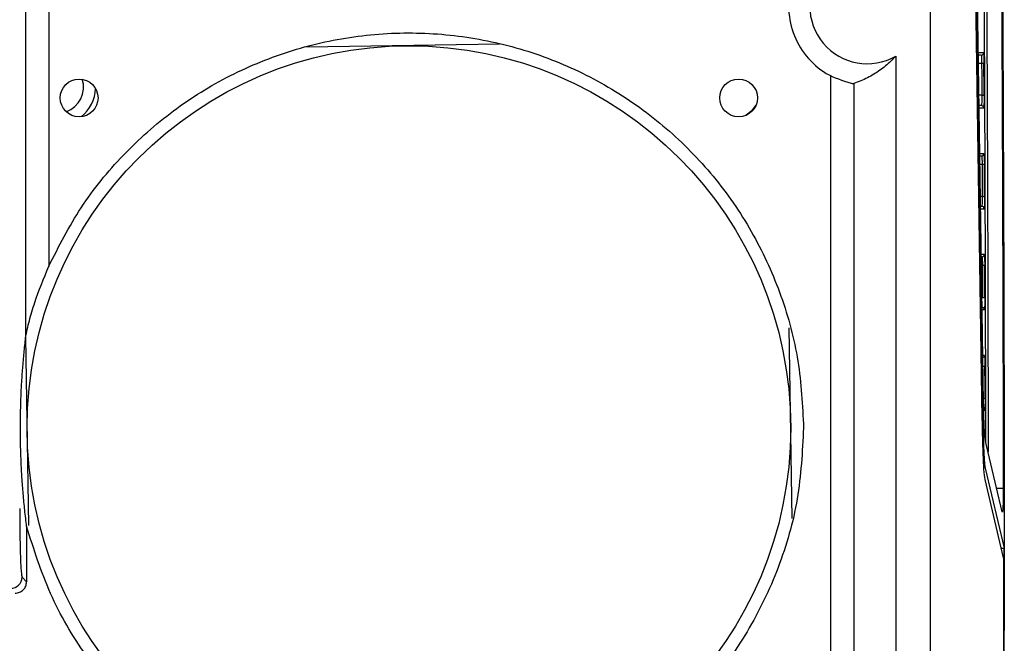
# Model space of a CAD drawing. Header units: millimetres. Extents: x -0.57 to 0.95, y -0.4 to 0.71.
# Tile 69 of 256: x -0.4268 to -0.3408, y 0.1947 to 0.2491. Entities that reach past the tile are written whole.
import ezdxf

# ---------------------------------------------------------------- set-up
doc = ezdxf.new("R2010")
doc.units = ezdxf.units.MM
doc.layers.add('FORMAT', color=7, linetype='Continuous')

msp = doc.modelspace()

# ---------------------------------------------------------------- linework, layer by layer
at = {"layer": 'FORMAT', "color": 7, "linetype": 'Continuous', "lineweight": 25}
for p, q in [((-0.347312, 0.397789), (-0.347312, -0.027211)), ((-0.344549, 0.335026), (-0.342713, 0.21469)), ((-0.342745, 0.214289), (-0.344579, 0.334488)), ((-0.342633, 0.215691), (-0.344303, 0.325158)), ((-0.426281, 0.221514), (-0.426281, 0.281248)), ((-0.424282, 0.275178), (-0.424282, 0.227584)), ((-0.384913, 0.246958), (-0.40178, 0.246696)), ((-0.342638, 0.246209), (-0.343099, 0.246209)), ((-0.342838, 0.246009), (-0.343095, 0.246009)), ((-0.350312, 0.245937), (-0.350312, 0.161403)), ((-0.343085, 0.245313), (-0.342803, 0.245313)), ((-0.355967, 0.163111), (-0.355967, 0.244262)), ((-0.353968, 0.243538), (-0.353968, 0.163802)), ((-0.342791, 0.242507), (-0.343042, 0.242507)), ((-0.342826, 0.241609), (-0.343028, 0.241609)), ((-0.343025, 0.241409), (-0.342626, 0.241409)), ((-0.342601, 0.237409), (-0.342964, 0.237409)), ((-0.342801, 0.237209), (-0.342961, 0.237209)), ((-0.34295, 0.236496), (-0.342767, 0.236496)), ((-0.342756, 0.23369), (-0.342907, 0.23369)), ((-0.342791, 0.232809), (-0.342894, 0.232809)), ((-0.342891, 0.232609), (-0.342591, 0.232609)), ((-0.342571, 0.228609), (-0.34283, 0.228609)), ((-0.342771, 0.228409), (-0.342827, 0.228409)), ((-0.342816, 0.227679), (-0.342736, 0.227679)), ((-0.342728, 0.224874), (-0.342773, 0.224874)), ((-0.342757, 0.223809), (-0.342563, 0.223809)), ((-0.359351, 0.205566), (-0.35961, 0.222211)), ((-0.426305, 0.221396), (-0.42605, 0.204962)), ((-0.342547, 0.219809), (-0.342829, 0.219809)), ((-0.342751, 0.21469), (-0.342713, 0.21469)), ((-0.340998, 0.206162), (-0.342485, 0.212452)), ((-0.342498, 0.209978), (-0.340848, 0.203)), ((-0.340887, 0.202158), (-0.342503, 0.208989)), ((-0.341485, 0.20822), (-0.340918, 0.20822)), ((-0.340918, 0.20822), (-0.340918, 0.208141)), ((-0.426213, 0.204897), (-0.426213, 0.200065)), ((-0.341086, 0.203), (-0.340848, 0.203)), ((-0.340903, 0.202227), (-0.340828, 0.202227)), ((-0.340824, 0.202227), (-0.340825, 0.202901)), ((-0.426617, 0.200469), (-0.426213, 0.200065))]:
    msp.add_line(p, q, dxfattribs=at)
at = {"layer": 'FORMAT', "color": 7, "linetype": 'Continuous', "lineweight": 25, "flags": 128}
for points in [[(-0.362506, 0.241644), (-0.362864, 0.241159), (-0.363368, 0.240769)], [(-0.363368, 0.240769), (-0.362864, 0.241159), (-0.362506, 0.241644)]]:
    msp.add_lwpolyline(points, dxfattribs=at)
at = {"layer": 'FORMAT', "color": 7, "linetype": 'Continuous', "lineweight": 25}
for centre, radius in [((-0.392828, 0.213481), 0.0333499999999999), ((-0.421628, 0.242281), 0.00165), ((-0.364028, 0.242281), 0.0016499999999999)]:
    msp.add_circle(centre, radius, dxfattribs=at)
for centre, radius, start, end in [((-0.352812, 0.250267), 0.0049999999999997, 60, 300), ((-0.342838, 0.246209), 0.0001999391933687, 270.017439, 0.018017), ((-0.342759, 0.245751), 0.0004401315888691, 264.144896, 290.617041), ((-0.423494, 0.243208), 0.00225, 289.024281, 18.136627), ((-0.423494, 0.243208), 0.0033, 309.038394, 358.122514), ((-0.342746, 0.242967), 0.0004619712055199, 264.411615, 289.589741), ((-0.342826, 0.241409), 0.0001999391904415, 359.98316, 89.982561), ((-0.342801, 0.237409), 0.0001999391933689, 270.017439, 0.018017), ((-0.342721, 0.237012), 0.0005184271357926, 265.002624, 287.363778), ((-0.342711, 0.234239), 0.0005505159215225, 265.28694, 286.314457), ((-0.342791, 0.232609), 0.0001999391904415, 359.98316, 89.982561), ((-0.342771, 0.228609), 0.0001999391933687, 270.017439, 0.018017), ((-0.342691, 0.228313), 0.0006360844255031, 265.90945, 284.057734), ((-0.342683, 0.225559), 0.000686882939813, 266.207571, 282.994131), ((-0.342763, 0.223809), 0.0001999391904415, 359.98316, 89.982561), ((-0.342747, 0.219809), 0.0001999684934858, 285.85572, 0.014605), ((-0.342654, 0.219606), 0.0007439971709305, 267.868951, 280.92348), ((-0.342616, 0.216584), 0.0005270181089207, 267.542693, 281.984372), ((-0.427618, 0.200471), 0.0010008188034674, 270.081692, 359.918308)]:
    msp.add_arc(centre, radius, start, end, dxfattribs=at)
msp.add_ellipse((-0.340892, 0.201168), major_axis=(0, 0.001000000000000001), ratio=0.034921, start_param=4.737355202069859, end_param=6.136615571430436, dxfattribs=at)
for points, knots in [([(-0.3412590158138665, 0.2935269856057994), (-0.341129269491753, 0.2787001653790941), (-0.3409775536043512, 0.2562003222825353), (-0.3408757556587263, 0.2296090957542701), (-0.3408439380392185, 0.216264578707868), (-0.3408344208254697, 0.2105389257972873), (-0.3408289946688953, 0.2067207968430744), (-0.3408247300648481, 0.2048111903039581), (-0.340826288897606, 0.2029013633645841)], [0, 0, 0, 0, 0.5000000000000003, 0.7500000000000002, 0.875, 0.9375000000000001, 0.9375000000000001, 1, 1, 1, 1]), ([(-0.3424351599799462, 0.212240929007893), (-0.3424465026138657, 0.2180242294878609), (-0.3424718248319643, 0.2309353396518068), (-0.3425574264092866, 0.2508701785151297), (-0.3426798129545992, 0.2720132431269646), (-0.3427940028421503, 0.2859199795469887), (-0.3428510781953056, 0.2928709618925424)], [0, 0, 0, 0, 0.2128231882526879, 0.4751237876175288, 0.7376519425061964, 1, 1, 1, 1]), ([(-0.3426511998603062, 0.2929195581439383), (-0.3425941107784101, 0.2859628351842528), (-0.3424799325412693, 0.2720493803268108), (-0.3423574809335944, 0.250896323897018), (-0.3422709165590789, 0.2306671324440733), (-0.3422451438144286, 0.2174613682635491), (-0.3422332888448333, 0.2113869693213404)], [0, 0, 0, 0, 0.2596853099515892, 0.5193709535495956, 0.7789198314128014, 1, 1, 1, 1]), ([(-0.3413436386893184, 0.2929195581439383), (-0.3413378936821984, 0.2922591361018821), (-0.3413264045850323, 0.2909383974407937), (-0.3413096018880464, 0.2889543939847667), (-0.341293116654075, 0.2869684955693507), (-0.3412769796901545, 0.2849804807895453), (-0.3412611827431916, 0.2829904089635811), (-0.3412457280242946, 0.2809982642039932), (-0.3412306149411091, 0.2790040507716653), (-0.3412158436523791, 0.2770077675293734), (-0.3412014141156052, 0.2750094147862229), (-0.3411873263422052, 0.2730089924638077), (-0.3411735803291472, 0.2710065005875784), (-0.3411601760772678, 0.2690019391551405), (-0.3411471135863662, 0.2669953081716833), (-0.3411343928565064, 0.2649866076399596), (-0.341122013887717, 0.2629758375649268), (-0.3411099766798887, 0.2609629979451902), (-0.3410982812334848, 0.258948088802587), (-0.341086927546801, 0.2569311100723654), (-0.3410759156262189, 0.2549120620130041), (-0.3410652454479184, 0.2528909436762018), (-0.3410493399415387, 0.2497752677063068), (-0.3410291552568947, 0.2455617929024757), (-0.3410061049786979, 0.2402460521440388), (-0.3409854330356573, 0.2349229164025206), (-0.3409691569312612, 0.2301791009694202), (-0.3409564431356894, 0.2260200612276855), (-0.3409465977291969, 0.2224504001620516), (-0.3409378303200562, 0.2188858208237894), (-0.3409301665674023, 0.2153262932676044), (-0.3409235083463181, 0.2117719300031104), (-0.3409199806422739, 0.2094033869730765), (-0.3409182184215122, 0.208220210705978)], [0, 0, 0, 0, 0.023819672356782, 0.0476355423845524, 0.0714481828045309, 0.0952581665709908, 0.1190660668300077, 0.1428724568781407, 0.1666779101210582, 0.190483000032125, 0.2142883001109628, 0.2380943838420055, 0.2619018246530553, 0.2857111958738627, 0.3095230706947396, 0.3333380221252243, 0.3571566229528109, 0.3809794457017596, 0.404807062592, 0.4286400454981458, 0.4524789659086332, 0.476324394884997, 0.5001769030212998, 0.5626774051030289, 0.6251604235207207, 0.6876362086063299, 0.7501150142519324, 0.7919748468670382, 0.8337456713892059, 0.8754305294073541, 0.9170324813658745, 0.958554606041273, 1, 1, 1, 1]), ([(-0.3428380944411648, 0.2460092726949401), (-0.3428296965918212, 0.2460092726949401), (-0.342821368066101, 0.2459372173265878), (-0.3428087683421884, 0.2456836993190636), (-0.342804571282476, 0.2455037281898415), (-0.34280348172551, 0.2453128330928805)], [0, 0, 0, 0, 0.5, 0.5, 1, 1, 1, 1]), ([(-0.3426382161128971, 0.246209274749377), (-0.3426372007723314, 0.2462085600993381), (-0.3426351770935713, 0.2462071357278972), (-0.3426321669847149, 0.246195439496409), (-0.3426292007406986, 0.2461767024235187), (-0.3426252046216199, 0.2461406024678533), (-0.3426203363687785, 0.2460751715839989), (-0.3426150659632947, 0.2459651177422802), (-0.3426105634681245, 0.2458295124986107), (-0.3426071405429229, 0.245675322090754), (-0.3426046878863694, 0.2455103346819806), (-0.34260396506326, 0.24539595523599), (-0.3426036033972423, 0.2453387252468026)], [0, 0, 0, 0, 0.0606338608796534, 0.1208495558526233, 0.1811087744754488, 0.2418722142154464, 0.3708629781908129, 0.500203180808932, 0.629166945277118, 0.7584786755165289, 0.879154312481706, 1, 1, 1, 1]), ([(-0.3503118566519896, 0.2459365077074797), (-0.3504517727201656, 0.2457829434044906), (-0.3507441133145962, 0.2454620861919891), (-0.3512015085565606, 0.2450557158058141), (-0.3516960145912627, 0.2446750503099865), (-0.3522242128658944, 0.2443304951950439), (-0.3527821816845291, 0.2440231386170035), (-0.3533664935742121, 0.2437526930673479), (-0.3537646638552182, 0.243610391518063), (-0.3539680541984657, 0.2435377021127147)], [0, 0, 0, 0, 0.1148548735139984, 0.2399777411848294, 0.3753718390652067, 0.5206364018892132, 0.6733617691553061, 0.8331491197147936, 1, 1, 1, 1]), ([(-0.3542084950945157, 0.2435677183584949), (-0.3541425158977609, 0.2435572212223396), (-0.3540105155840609, 0.2435362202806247), (-0.353982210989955, 0.2435372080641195), (-0.3539680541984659, 0.2435377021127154)], [0, 0, 0, 0, 0.4998412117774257, 1, 1, 1, 1]), ([(-0.3425911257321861, 0.2425319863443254), (-0.3425910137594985, 0.2424983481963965), (-0.3425907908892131, 0.2424313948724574), (-0.3425909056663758, 0.2423305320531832), (-0.3425913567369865, 0.2422304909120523), (-0.3425924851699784, 0.2420931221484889), (-0.3425948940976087, 0.2419236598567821), (-0.3425993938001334, 0.2417418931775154), (-0.342605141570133, 0.2415912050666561), (-0.3426117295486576, 0.2414861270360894), (-0.3426187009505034, 0.2414206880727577), (-0.3426233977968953, 0.2414130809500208), (-0.3426257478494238, 0.2414092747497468)], [0, 0, 0, 0, 0.0598658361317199, 0.1191568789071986, 0.1784886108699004, 0.238475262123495, 0.3690970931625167, 0.5000483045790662, 0.6307020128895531, 0.7616871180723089, 0.8807608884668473, 1, 1, 1, 1]), ([(-0.3427910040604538, 0.2425074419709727), (-0.3427903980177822, 0.2423953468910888), (-0.3427908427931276, 0.2422803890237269), (-0.342793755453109, 0.242064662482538), (-0.3427962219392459, 0.2419640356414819), (-0.34280274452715, 0.2417948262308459), (-0.3428067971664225, 0.2417263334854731), (-0.342815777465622, 0.2416335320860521), (-0.3428206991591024, 0.2416092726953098), (-0.3428256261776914, 0.2416092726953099)], [0, 0, 0, 0, 0.25, 0.25, 0.5, 0.5, 0.75, 0.75, 1, 1, 1, 1]), ([(-0.3426013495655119, 0.2374092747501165), (-0.3426003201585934, 0.2374085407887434), (-0.3425982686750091, 0.2374070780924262), (-0.3425952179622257, 0.2373950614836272), (-0.342592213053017, 0.2373758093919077), (-0.3425881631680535, 0.2373386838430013), (-0.3425832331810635, 0.2372713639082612), (-0.3425779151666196, 0.2371581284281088), (-0.3425733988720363, 0.2370187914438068), (-0.3425700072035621, 0.2368607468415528), (-0.3425676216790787, 0.2366921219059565), (-0.3425669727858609, 0.2365757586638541), (-0.3425666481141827, 0.2365175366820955)], [0, 0, 0, 0, 0.0605783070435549, 0.120725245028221, 0.1809149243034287, 0.2416204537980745, 0.3707422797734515, 0.5002073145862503, 0.6293015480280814, 0.7587377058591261, 0.8792851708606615, 0.9999999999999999, 0.9999999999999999, 0.9999999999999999, 0.9999999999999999]), ([(-0.3428012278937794, 0.2372092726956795), (-0.3428000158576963, 0.2372084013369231), (-0.3427975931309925, 0.2372066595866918), (-0.342794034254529, 0.2371928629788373), (-0.3427905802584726, 0.2371712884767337), (-0.3427872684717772, 0.2371414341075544), (-0.3427841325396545, 0.2371038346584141), (-0.3427812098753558, 0.23705874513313), (-0.3427785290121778, 0.2370065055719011), (-0.3427753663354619, 0.2369278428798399), (-0.342771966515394, 0.2368143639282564), (-0.3427685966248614, 0.236661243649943), (-0.3427672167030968, 0.2365510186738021), (-0.3427665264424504, 0.2364958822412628)], [0, 0, 0, 0, 0.0714976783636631, 0.1429159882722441, 0.2143016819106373, 0.2856647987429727, 0.3570022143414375, 0.4283212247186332, 0.4996631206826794, 0.5709985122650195, 0.7139268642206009, 0.8569012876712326, 1, 1, 1, 1]), ([(-0.3427561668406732, 0.2336904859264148), (-0.3427556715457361, 0.2335795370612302), (-0.34275620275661, 0.2334662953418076), (-0.3427592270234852, 0.2332543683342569), (-0.3427617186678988, 0.2331558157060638), (-0.3427714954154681, 0.2329075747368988), (-0.3427811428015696, 0.2328092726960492), (-0.342790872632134, 0.2328092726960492)], [0, 0, 0, 0, 0.25, 0.25, 0.5, 0.5, 1, 1, 1, 1]), ([(-0.3425562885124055, 0.2337107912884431), (-0.3425562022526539, 0.2336774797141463), (-0.3425560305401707, 0.2336111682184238), (-0.3425562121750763, 0.2335115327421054), (-0.3425567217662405, 0.2334128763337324), (-0.342557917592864, 0.2332778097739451), (-0.3425603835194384, 0.2331117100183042), (-0.3425648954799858, 0.2329340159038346), (-0.3425706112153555, 0.2327869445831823), (-0.3425771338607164, 0.2326843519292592), (-0.3425840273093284, 0.2326204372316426), (-0.3425886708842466, 0.2326129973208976), (-0.3425909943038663, 0.2326092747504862)], [0, 0, 0, 0, 0.0599328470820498, 0.1193049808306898, 0.1787185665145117, 0.2387745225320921, 0.3692429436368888, 0.5000454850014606, 0.6305456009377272, 0.7613814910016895, 0.8806068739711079, 1, 1, 1, 1]), ([(-0.342770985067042, 0.2284092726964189), (-0.3427697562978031, 0.2284083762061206), (-0.3427673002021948, 0.2284065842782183), (-0.3427636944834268, 0.2283923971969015), (-0.3427601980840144, 0.2283702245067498), (-0.3427568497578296, 0.2283395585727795), (-0.342753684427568, 0.228300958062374), (-0.3427507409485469, 0.2282546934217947), (-0.3427480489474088, 0.2282011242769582), (-0.3427448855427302, 0.2281204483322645), (-0.3427415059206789, 0.2280041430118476), (-0.3427381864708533, 0.227847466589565), (-0.3427368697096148, 0.2277351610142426), (-0.34273621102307, 0.2276789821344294)], [0, 0, 0, 0, 0.0714548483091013, 0.1428257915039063, 0.2141623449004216, 0.2854752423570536, 0.3567612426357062, 0.4280279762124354, 0.4993187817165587, 0.5706037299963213, 0.7136581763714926, 0.8567625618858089, 1, 1, 1, 1]), ([(-0.3425711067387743, 0.228609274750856), (-0.3425700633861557, 0.2286085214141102), (-0.3425679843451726, 0.2286070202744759), (-0.3425648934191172, 0.2285946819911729), (-0.3425618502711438, 0.2285749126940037), (-0.3425577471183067, 0.2285367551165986), (-0.3425527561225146, 0.228467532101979), (-0.3425473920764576, 0.2283510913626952), (-0.3425428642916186, 0.2282080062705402), (-0.3425395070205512, 0.228046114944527), (-0.3425371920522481, 0.2278738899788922), (-0.3425366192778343, 0.2277555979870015), (-0.3425363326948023, 0.2276964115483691)], [0, 0, 0, 0, 0.0605220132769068, 0.1205994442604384, 0.1807188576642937, 0.2413658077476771, 0.3706200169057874, 0.5002113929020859, 0.6294374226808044, 0.7589995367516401, 0.8794173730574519, 0.9999999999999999, 0.9999999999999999, 0.9999999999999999, 0.9999999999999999]), ([(-0.4262806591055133, 0.2215139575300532), (-0.4262769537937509, 0.2215382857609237), (-0.4262688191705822, 0.2215916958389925), (-0.4262293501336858, 0.2217846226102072), (-0.4261380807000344, 0.2221906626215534), (-0.4259117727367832, 0.2230859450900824), (-0.4253737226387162, 0.2249364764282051), (-0.4247178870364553, 0.2265269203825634), (-0.4242818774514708, 0.2275842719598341)], [0, 0, 0, 0, 0.0276613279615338, 0.0607275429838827, 0.1257170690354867, 0.2512788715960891, 0.5022386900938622, 1, 1, 1, 1]), ([(-0.3425280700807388, 0.224889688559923), (-0.3425280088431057, 0.2248567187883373), (-0.3425278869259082, 0.2247910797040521), (-0.342528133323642, 0.2246927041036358), (-0.3425286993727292, 0.224595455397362), (-0.3425299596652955, 0.2244627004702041), (-0.3425324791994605, 0.2242999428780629), (-0.342537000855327, 0.2241262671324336), (-0.3425426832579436, 0.2239827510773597), (-0.3425491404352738, 0.2238826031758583), (-0.3425559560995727, 0.2238201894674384), (-0.3425605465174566, 0.2238129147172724), (-0.3425628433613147, 0.2238092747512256)], [0, 0, 0, 0, 0.0599983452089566, 0.1194499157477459, 0.1789437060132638, 0.2390674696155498, 0.3693856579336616, 0.5000427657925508, 0.6303924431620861, 0.7610823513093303, 0.8804560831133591, 1, 1, 1, 1]), ([(-0.4267561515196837, 0.213480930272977), (-0.4267557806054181, 0.2136495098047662), (-0.4267550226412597, 0.2139940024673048), (-0.426746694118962, 0.2147028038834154), (-0.4267257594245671, 0.2155959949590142), (-0.4266870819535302, 0.2165953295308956), (-0.4266263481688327, 0.2177370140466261), (-0.4265380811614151, 0.2189722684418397), (-0.4264186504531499, 0.2202988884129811), (-0.4263293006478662, 0.2210856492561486), (-0.4262806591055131, 0.2215139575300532)], [0, 0, 0, 0, 0.0306298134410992, 0.0625920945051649, 0.1347881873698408, 0.223563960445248, 0.3325796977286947, 0.5126612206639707, 0.7346954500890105, 1, 1, 1, 1]), ([(-0.3425474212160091, 0.2198092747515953), (-0.3425463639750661, 0.2198085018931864), (-0.3425442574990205, 0.2198069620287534), (-0.342541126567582, 0.219794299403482), (-0.342538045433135, 0.2197740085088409), (-0.3425338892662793, 0.219734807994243), (-0.3425288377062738, 0.2196636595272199), (-0.342523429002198, 0.219543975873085), (-0.342518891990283, 0.2193971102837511), (-0.3425155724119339, 0.2192313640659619), (-0.3425133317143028, 0.2190555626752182), (-0.3425128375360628, 0.2189353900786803), (-0.3425125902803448, 0.2188752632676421)], [0, 0, 0, 0, 0.060464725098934, 0.1204715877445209, 0.1805196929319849, 0.2411071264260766, 0.3704956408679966, 0.5002154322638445, 0.6295751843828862, 0.7592653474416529, 0.8795515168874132, 0.9999999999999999, 0.9999999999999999, 0.9999999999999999, 0.9999999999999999]), ([(-0.3425064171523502, 0.2160684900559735), (-0.342506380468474, 0.2160358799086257), (-0.3425063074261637, 0.2159709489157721), (-0.3425066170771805, 0.2158738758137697), (-0.3425072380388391, 0.2157780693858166), (-0.3425085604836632, 0.2156476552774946), (-0.3425111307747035, 0.2154882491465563), (-0.3425156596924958, 0.2153185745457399), (-0.3425213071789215, 0.215178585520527), (-0.342527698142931, 0.2150808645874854), (-0.3425344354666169, 0.2150199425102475), (-0.3425389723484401, 0.2150128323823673), (-0.3425412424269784, 0.2150092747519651)], [0, 0, 0, 0, 0.0600629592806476, 0.119593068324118, 0.1791661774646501, 0.2393569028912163, 0.3695265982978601, 0.5000401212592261, 0.6302410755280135, 0.7607868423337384, 0.8803070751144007, 1, 1, 1, 1]), ([(-0.3424849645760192, 0.212451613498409), (-0.3424875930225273, 0.2124636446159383), (-0.3424928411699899, 0.2124876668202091), (-0.3425006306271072, 0.2125354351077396), (-0.3425083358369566, 0.212591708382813), (-0.3425159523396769, 0.2126573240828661), (-0.342523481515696, 0.2127320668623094), (-0.3425360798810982, 0.2128741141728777), (-0.3425532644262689, 0.2131174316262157), (-0.3425738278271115, 0.2135111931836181), (-0.3425924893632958, 0.2139765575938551), (-0.3426069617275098, 0.2144447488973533), (-0.3426178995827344, 0.2148846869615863), (-0.3426261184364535, 0.2152765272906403), (-0.3426306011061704, 0.2155523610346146), (-0.3426328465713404, 0.2156905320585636)], [0, 0, 0, 0, 0.041117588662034, 0.0820983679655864, 0.123012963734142, 0.1639323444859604, 0.2049274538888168, 0.2460688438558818, 0.3730376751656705, 0.500094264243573, 0.6270449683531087, 0.7540820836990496, 0.8361319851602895, 0.9179150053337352, 1, 1, 1, 1]), ([(-0.3425026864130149, 0.2089890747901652), (-0.3425358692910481, 0.2092278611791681), (-0.3426022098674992, 0.2097052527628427), (-0.3426901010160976, 0.211561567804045), (-0.3427259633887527, 0.2133508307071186), (-0.3427447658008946, 0.2142889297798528)], [0, 0, 0, 0, 0.3225242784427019, 0.6448038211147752, 1, 1, 1, 1]), ([(-0.3427127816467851, 0.2146895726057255), (-0.3427114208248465, 0.2146027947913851), (-0.3427087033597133, 0.2144295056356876), (-0.342704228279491, 0.2141753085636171), (-0.3426994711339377, 0.2139259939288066), (-0.3426944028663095, 0.2136819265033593), (-0.3426890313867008, 0.2134430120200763), (-0.3426833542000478, 0.2132092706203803), (-0.3426722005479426, 0.2127830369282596), (-0.3426540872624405, 0.2121966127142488), (-0.3426269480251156, 0.2115199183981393), (-0.342597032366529, 0.2109469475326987), (-0.3425703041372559, 0.2105686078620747), (-0.3425482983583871, 0.2103276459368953), (-0.3425317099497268, 0.2101798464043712), (-0.3425148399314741, 0.2100599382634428), (-0.3425034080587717, 0.2100056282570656), (-0.3424976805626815, 0.2099784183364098)], [0, 0, 0, 0, 0.0352396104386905, 0.0703710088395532, 0.1054386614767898, 0.1404872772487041, 0.1755616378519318, 0.210706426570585, 0.245966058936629, 0.3729173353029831, 0.4999448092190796, 0.626915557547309, 0.753961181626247, 0.8155765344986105, 0.8769617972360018, 0.9383564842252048, 1, 1, 1, 1]), ([(-0.4262132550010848, 0.20489739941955), (-0.4262687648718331, 0.2053547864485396), (-0.4263706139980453, 0.2061939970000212), (-0.4265069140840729, 0.207610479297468), (-0.4266076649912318, 0.2089288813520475), (-0.4266770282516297, 0.2101480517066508), (-0.4267211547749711, 0.211212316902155), (-0.4267452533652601, 0.2121690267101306), (-0.4267548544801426, 0.2129310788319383), (-0.4267557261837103, 0.2133006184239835), (-0.4267561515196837, 0.213480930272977)], [0, 0, 0, 0, 0.2684597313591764, 0.4925680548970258, 0.6735312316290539, 0.7823188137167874, 0.8699966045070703, 0.9401571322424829, 0.9708004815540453, 1, 1, 1, 1]), ([(-0.3409181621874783, 0.2081405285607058), (-0.3409181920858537, 0.2080947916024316), (-0.340918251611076, 0.2080037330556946), (-0.340918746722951, 0.2078681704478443), (-0.3409195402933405, 0.2077344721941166), (-0.3409206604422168, 0.2076026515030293), (-0.3409221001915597, 0.2074726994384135), (-0.3409251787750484, 0.2072486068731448), (-0.3409311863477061, 0.2069454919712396), (-0.3409419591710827, 0.2066143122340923), (-0.3409549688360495, 0.2063570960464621), (-0.3409677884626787, 0.2062142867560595), (-0.3409791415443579, 0.2061501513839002), (-0.3409886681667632, 0.2061324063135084), (-0.340994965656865, 0.2061520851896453), (-0.3409981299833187, 0.2061619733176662)], [0, 0, 0, 0, 0.039974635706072, 0.0795862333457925, 0.1190197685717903, 0.1584627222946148, 0.1981024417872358, 0.2381235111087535, 0.3689590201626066, 0.4999663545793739, 0.6308363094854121, 0.7618758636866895, 0.8414647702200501, 0.9203401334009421, 1, 1, 1, 1]), ([(-0.4268196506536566, 0.206465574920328), (-0.4268168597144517, 0.2057263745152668), (-0.4268110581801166, 0.2041897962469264), (-0.4267644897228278, 0.2021964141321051), (-0.4266965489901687, 0.2007944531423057), (-0.4266431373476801, 0.200574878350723), (-0.4266174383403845, 0.2004692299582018)], [0, 0, 0, 0, 0.2404874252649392, 0.4999019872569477, 0.7593778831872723, 0.9999999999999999, 0.9999999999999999, 0.9999999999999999, 0.9999999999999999]), ([(-0.3408479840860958, 0.2029999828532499), (-0.3408468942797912, 0.2029943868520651), (-0.3408447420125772, 0.2029833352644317), (-0.3408416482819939, 0.2029538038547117), (-0.3408387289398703, 0.2029149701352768), (-0.3408359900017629, 0.2028659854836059), (-0.3408334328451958, 0.2028070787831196), (-0.3408303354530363, 0.2027176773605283), (-0.3408271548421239, 0.2025899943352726), (-0.3408246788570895, 0.2024142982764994), (-0.3408243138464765, 0.2022899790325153), (-0.3408241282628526, 0.2022267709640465)], [0, 0, 0, 0, 0.0848448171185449, 0.1675607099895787, 0.2492925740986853, 0.3312265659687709, 0.4145402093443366, 0.5003542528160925, 0.6677516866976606, 0.8310738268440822, 1, 1, 1, 1]), ([(-0.3408271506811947, 0.202226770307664), (-0.3408301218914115, 0.2005916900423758), (-0.3408380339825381, 0.1989565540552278), (-0.3408515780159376, 0.1956867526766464), (-0.3408718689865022, 0.1907825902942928), (-0.3409190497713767, 0.1793431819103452), (-0.3409592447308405, 0.1695437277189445), (-0.3409859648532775, 0.1630128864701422)], [0, 0, 0, 0, 0.1249999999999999, 0.1249999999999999, 0.2499999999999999, 0.4999999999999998, 1, 1, 1, 1]), ([(-0.3417705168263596, -0.0224846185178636), (-0.3417579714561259, -0.0211129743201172), (-0.3416952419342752, -0.0142544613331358), (-0.3415887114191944, -0.0018613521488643), (-0.3414586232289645, 0.0147430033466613), (-0.3413606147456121, 0.0286436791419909), (-0.3412703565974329, 0.0425863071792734), (-0.3411878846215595, 0.0565694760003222), (-0.3411158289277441, 0.0705998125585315), (-0.3410516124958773, 0.0846603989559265), (-0.3409952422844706, 0.0987495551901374), (-0.3409493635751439, 0.1128699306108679), (-0.3409113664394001, 0.1270085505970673), (-0.3408812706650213, 0.1411637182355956), (-0.3408616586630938, 0.1553340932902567), (-0.3408500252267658, 0.1695903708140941), (-0.3408456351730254, 0.1839343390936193), (-0.340853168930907, 0.1954394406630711), (-0.3408569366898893, 0.2011933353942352)], [0, 0, 0, 0, 0.0188263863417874, 0.0941359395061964, 0.1694454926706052, 0.2447550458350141, 0.2824082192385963, 0.3577177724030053, 0.4330273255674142, 0.4706804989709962, 0.5459900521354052, 0.6212996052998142, 0.6589527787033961, 0.734262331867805, 0.809571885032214, 0.8472250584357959, 0.9235946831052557, 1, 1, 1, 1]), ([(-0.427212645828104, 0.1990656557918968), (-0.4270816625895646, 0.1990806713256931), (-0.4268197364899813, 0.1991106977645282), (-0.4264893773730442, 0.1993417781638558), (-0.4262582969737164, 0.1996721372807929), (-0.4262282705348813, 0.1999340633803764), (-0.426213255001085, 0.2000650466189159)], [0, 0, 0, 0, 0.2500385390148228, 0.4999999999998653, 0.749961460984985, 1, 1, 1, 1])]:
    msp.add_open_spline(points, degree=3, knots=knots, dxfattribs=at)
for points in [[(-0.3542084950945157, 0.256965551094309), (-0.3549547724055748, 0.2567308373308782), (-0.3564473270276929, 0.2562614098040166), (-0.3582235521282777, 0.2546586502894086), (-0.3593870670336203, 0.2526043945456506), (-0.3597886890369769, 0.2502666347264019), (-0.3593870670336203, 0.2479288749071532), (-0.3582235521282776, 0.2458746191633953), (-0.3564473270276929, 0.2442718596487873), (-0.3549547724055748, 0.2438024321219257), (-0.3542084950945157, 0.2435677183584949)], [(-0.4242818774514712, 0.2275842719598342), (-0.4233949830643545, 0.2293273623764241), (-0.4216211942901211, 0.2328135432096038), (-0.4178873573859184, 0.2373764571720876), (-0.4134961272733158, 0.2412796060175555), (-0.4084915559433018, 0.2443734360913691), (-0.4030400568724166, 0.2465786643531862), (-0.3972928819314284, 0.2478290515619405), (-0.3914173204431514, 0.2480892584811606), (-0.3855823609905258, 0.2473515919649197), (-0.3799563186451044, 0.2456373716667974), (-0.3747014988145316, 0.2429960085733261), (-0.369968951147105, 0.2395036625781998), (-0.3658968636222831, 0.2352610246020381), (-0.3625961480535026, 0.230390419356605), (-0.3601862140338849, 0.2250322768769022), (-0.3586460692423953, 0.2193410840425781), (-0.3584538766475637, 0.2154343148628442), (-0.358357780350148, 0.2134809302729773)], [(-0.34280348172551, 0.2453128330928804), (-0.3427992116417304, 0.2443781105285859), (-0.3427950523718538, 0.243442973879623), (-0.3427910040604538, 0.2425074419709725)], [(-0.3425911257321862, 0.2425319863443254), (-0.3425951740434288, 0.2434679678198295), (-0.3425993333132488, 0.244403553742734), (-0.3426036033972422, 0.2453387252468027)], [(-0.3427665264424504, 0.2364958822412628), (-0.3427629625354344, 0.2355610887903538), (-0.34275950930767, 0.2346259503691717), (-0.3427561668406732, 0.2336904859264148)], [(-0.3425562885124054, 0.2337107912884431), (-0.3425596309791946, 0.2346467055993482), (-0.3425630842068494, 0.235582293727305), (-0.3425666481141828, 0.2365175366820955)], [(-0.34273621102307, 0.2276789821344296), (-0.342733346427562, 0.2267441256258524), (-0.3427305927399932, 0.2258089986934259), (-0.3427279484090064, 0.2248736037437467)], [(-0.3425280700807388, 0.224889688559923), (-0.3425307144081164, 0.2258255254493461), (-0.342533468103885, 0.2267611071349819), (-0.3425363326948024, 0.2276964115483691)], [(-0.3425064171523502, 0.2160684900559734), (-0.34250836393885, 0.2170042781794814), (-0.3425104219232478, 0.2179398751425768), (-0.3425125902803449, 0.2188752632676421)], [(-0.358357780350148, 0.2134809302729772), (-0.3584662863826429, 0.2114055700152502), (-0.3586832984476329, 0.207254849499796), (-0.3604202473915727, 0.2012313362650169), (-0.3631310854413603, 0.195606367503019), (-0.3668297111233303, 0.1905629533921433), (-0.3713684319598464, 0.186265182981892), (-0.3766069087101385, 0.1828528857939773), (-0.3823727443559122, 0.1804370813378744), (-0.3884788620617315, 0.1790963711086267), (-0.3947264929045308, 0.1788743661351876), (-0.4009122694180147, 0.179778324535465), (-0.4068354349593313, 0.1817787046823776), (-0.4123013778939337, 0.1848109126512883), (-0.417139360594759, 0.188774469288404), (-0.4211654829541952, 0.1935472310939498), (-0.4243476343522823, 0.1989484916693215), (-0.4255913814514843, 0.2029144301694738), (-0.4262132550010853, 0.2048973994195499)]]:
    msp.add_open_spline(points, degree=3, dxfattribs=at)

doc.saveas('drawing.dxf')
